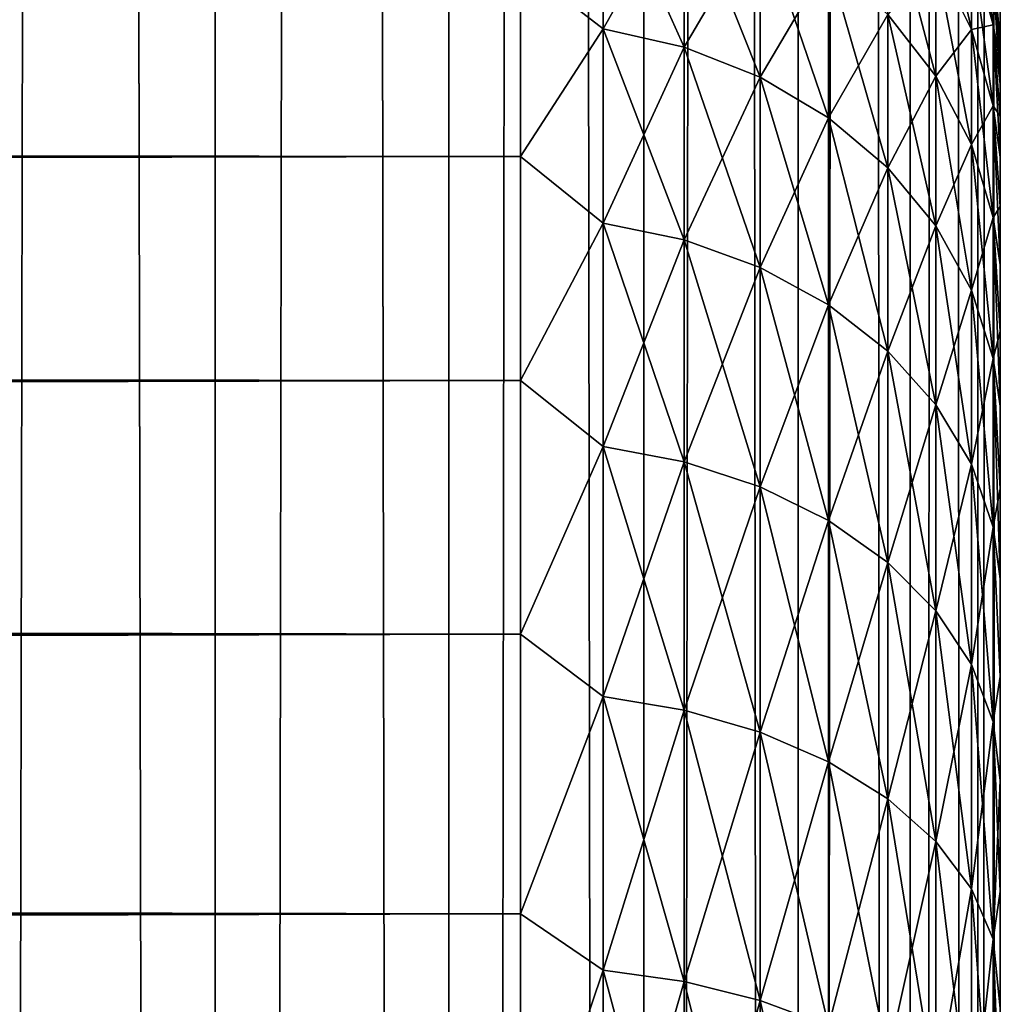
# Model space of a CAD drawing. Extents: x -265 to 265, y 0 to 607.
# Tile 147 of 256: x 260.91 to 265, y 166.49 to 170.6. Entities that reach past the tile are written whole.
import ezdxf

# ---------------------------------------------------------------- set-up
doc = ezdxf.new("R2010")
doc.units = 0
doc.header["$LTSCALE"] = 26.699852
for name, color, linetype in [('25', 7, 'CONTINUOUS'), ('27', 7, 'CONTINUOUS'), ('31', 7, 'CONTINUOUS'), ('79', 7, 'CONTINUOUS'), ('80', 7, 'CONTINUOUS')]:
    doc.layers.add(name, color=color, linetype=linetype)

msp = doc.modelspace()

# ---------------------------------------------------------------- linework, layer by layer
at = {"layer": '25', "color": 7, "linetype": 'CONTINUOUS'}
for points in [[(265, 170.5, 27.5), (265, 170.4808, 28.134), (265, 149.5, 27.5), (265, 170.5, 27.5)], [(265, 170.4808, 26.866), (265, 170.5, 27.5), (265, 149.5192, 26.866), (265, 170.4808, 26.866)], [(265, 149.5192, 26.866), (265, 170.5, 27.5), (265, 149.5, 27.5), (265, 149.5192, 26.866)], [(265, 170.4808, 28.134), (265, 170.4234, 28.7656), (265, 149.5192, 28.134), (265, 170.4808, 28.134)], [(265, 149.5, 27.5), (265, 170.4808, 28.134), (265, 149.5192, 28.134), (265, 149.5, 27.5)], [(265, 170.4234, 26.2344), (265, 170.4808, 26.866), (265, 149.5766, 26.2344), (265, 170.4234, 26.2344)], [(265, 149.5766, 26.2344), (265, 170.4808, 26.866), (265, 149.5192, 26.866), (265, 149.5766, 26.2344)], [(265, 170.4234, 28.7656), (265, 170.328, 29.3927), (265, 149.5766, 28.7656), (265, 170.4234, 28.7656)], [(265, 149.5192, 28.134), (265, 170.4234, 28.7656), (265, 149.5766, 28.7656), (265, 149.5192, 28.134)], [(265, 170.328, 25.6073), (265, 170.4234, 26.2344), (265, 149.672, 25.6073), (265, 170.328, 25.6073)], [(265, 149.672, 25.6073), (265, 170.4234, 26.2344), (265, 149.5766, 26.2344), (265, 149.672, 25.6073)], [(265, 170.328, 29.3927), (265, 170.1949, 30.0128), (265, 149.672, 29.3927), (265, 170.328, 29.3927)], [(265, 149.5766, 28.7656), (265, 170.328, 29.3927), (265, 149.672, 29.3927), (265, 149.5766, 28.7656)], [(265, 170.1949, 24.9872), (265, 170.328, 25.6073), (265, 149.8051, 24.9872), (265, 170.1949, 24.9872)], [(265, 149.8051, 24.9872), (265, 170.328, 25.6073), (265, 149.672, 25.6073), (265, 149.8051, 24.9872)], [(265, 170.1949, 30.0128), (265, 170.0246, 30.6238), (265, 149.8051, 30.0128), (265, 170.1949, 30.0128)], [(265, 149.672, 29.3927), (265, 170.1949, 30.0128), (265, 149.8051, 30.0128), (265, 149.672, 29.3927)], [(265, 170.0246, 24.3762), (265, 170.1949, 24.9872), (265, 149.9754, 24.3762), (265, 170.0246, 24.3762)], [(265, 149.9754, 24.3762), (265, 170.1949, 24.9872), (265, 149.8051, 24.9872), (265, 149.9754, 24.3762)], [(265, 170.0246, 30.6238), (265, 169.8177, 31.2234), (265, 149.9754, 30.6238), (265, 170.0246, 30.6238)], [(265, 149.8051, 30.0128), (265, 170.0246, 30.6238), (265, 149.9754, 30.6238), (265, 149.8051, 30.0128)], [(265, 169.8177, 23.7766), (265, 170.0246, 24.3762), (265, 150.1823, 23.7766), (265, 169.8177, 23.7766)], [(265, 150.1823, 23.7766), (265, 170.0246, 24.3762), (265, 149.9754, 24.3762), (265, 150.1823, 23.7766)], [(265, 169.8177, 31.2234), (265, 169.5749, 31.8093), (265, 150.1823, 31.2234), (265, 169.8177, 31.2234)], [(265, 149.9754, 30.6238), (265, 169.8177, 31.2234), (265, 150.1823, 31.2234), (265, 149.9754, 30.6238)], [(265, 169.5749, 23.1907), (265, 169.8177, 23.7766), (265, 150.4251, 23.1907), (265, 169.5749, 23.1907)], [(265, 150.4251, 23.1907), (265, 169.8177, 23.7766), (265, 150.1823, 23.7766), (265, 150.4251, 23.1907)], [(265, 169.5749, 31.8093), (265, 169.2973, 32.3796), (265, 150.4251, 31.8093), (265, 169.5749, 31.8093)], [(265, 150.1823, 31.2234), (265, 169.5749, 31.8093), (265, 150.4251, 31.8093), (265, 150.1823, 31.2234)], [(265, 169.2973, 22.6204), (265, 169.5749, 23.1907), (265, 150.7027, 22.6204), (265, 169.2973, 22.6204)], [(265, 150.7027, 22.6204), (265, 169.5749, 23.1907), (265, 150.4251, 23.1907), (265, 150.7027, 22.6204)], [(265, 169.2973, 32.3796), (265, 168.9857, 32.9321), (265, 150.7027, 32.3796), (265, 169.2973, 32.3796)], [(265, 150.4251, 31.8093), (265, 169.2973, 32.3796), (265, 150.7027, 32.3796), (265, 150.4251, 31.8093)], [(265, 168.9857, 22.0679), (265, 169.2973, 22.6204), (265, 151.0143, 22.0679), (265, 168.9857, 22.0679)], [(265, 151.0143, 22.0679), (265, 169.2973, 22.6204), (265, 150.7027, 22.6204), (265, 151.0143, 22.0679)], [(265, 168.9857, 32.9321), (265, 168.6413, 33.4647), (265, 151.0143, 32.9321), (265, 168.9857, 32.9321)], [(265, 150.7027, 32.3796), (265, 168.9857, 32.9321), (265, 151.0143, 32.9321), (265, 150.7027, 32.3796)], [(265, 168.6413, 21.5353), (265, 168.9857, 22.0679), (265, 151.3587, 21.5353), (265, 168.6413, 21.5353)], [(265, 151.3587, 21.5353), (265, 168.9857, 22.0679), (265, 151.0143, 22.0679), (265, 151.3587, 21.5353)], [(265, 168.6413, 33.4647), (265, 168.2654, 33.9756), (265, 151.3587, 33.4647), (265, 168.6413, 33.4647)], [(265, 151.0143, 32.9321), (265, 168.6413, 33.4647), (265, 151.3587, 33.4647), (265, 151.0143, 32.9321)], [(265, 168.2654, 21.0244), (265, 168.6413, 21.5353), (265, 151.7346, 21.0244), (265, 168.2654, 21.0244)], [(265, 151.7346, 21.0244), (265, 168.6413, 21.5353), (265, 151.3587, 21.5353), (265, 151.7346, 21.0244)], [(265, 168.2654, 33.9756), (265, 167.8593, 34.4628), (265, 151.7346, 33.9756), (265, 168.2654, 33.9756)], [(265, 151.3587, 33.4647), (265, 168.2654, 33.9756), (265, 151.7346, 33.9756), (265, 151.3587, 33.4647)], [(265, 167.8593, 20.5372), (265, 168.2654, 21.0244), (265, 152.1407, 20.5372), (265, 167.8593, 20.5372)], [(265, 152.1407, 20.5372), (265, 168.2654, 21.0244), (265, 151.7346, 21.0244), (265, 152.1407, 20.5372)], [(265, 167.8593, 34.4628), (265, 167.4246, 34.9246), (265, 152.1407, 34.4628), (265, 167.8593, 34.4628)], [(265, 151.7346, 33.9756), (265, 167.8593, 34.4628), (265, 152.1407, 34.4628), (265, 151.7346, 33.9756)], [(265, 167.4246, 20.0754), (265, 167.8593, 20.5372), (265, 152.5754, 20.0754), (265, 167.4246, 20.0754)], [(265, 152.5754, 20.0754), (265, 167.8593, 20.5372), (265, 152.1407, 20.5372), (265, 152.5754, 20.0754)], [(265, 167.4246, 34.9246), (265, 166.9628, 35.3594), (265, 152.5754, 34.9246), (265, 167.4246, 34.9246)], [(265, 152.1407, 34.4628), (265, 167.4246, 34.9246), (265, 152.5754, 34.9246), (265, 152.1407, 34.4628)], [(265, 166.9628, 19.6406), (265, 167.4246, 20.0754), (265, 153.0372, 19.6406), (265, 166.9628, 19.6406)], [(265, 153.0372, 19.6406), (265, 167.4246, 20.0754), (265, 152.5754, 20.0754), (265, 153.0372, 19.6406)], [(265, 166.9628, 35.3594), (265, 166.4755, 35.7655), (265, 153.0372, 35.3594), (265, 166.9628, 35.3594)], [(265, 152.5754, 34.9246), (265, 166.9628, 35.3594), (265, 153.0372, 35.3594), (265, 152.5754, 34.9246)], [(265, 166.4755, 19.2345), (265, 166.9628, 19.6406), (265, 153.5245, 19.2345), (265, 166.4755, 19.2345)], [(265, 153.5245, 19.2345), (265, 166.9628, 19.6406), (265, 153.0372, 19.6406), (265, 153.5245, 19.2345)]]:
    msp.add_3dface(points, dxfattribs=at)
at = {"layer": '27', "color": 7, "linetype": 'CONTINUOUS'}
for points in [[(-263, 170.8253, 33.75), (-263, 170.0265, 34.9645), (263, 170.8253, 33.75), (-263, 170.8253, 33.75)], [(263, 170.8253, 33.75), (-263, 170.0265, 34.9645), (263, 170.0265, 34.9645), (263, 170.8253, 33.75)], [(-263, 170.0265, 20.0355), (-263, 170.8253, 21.25), (263, 170.0265, 20.0355), (-263, 170.0265, 20.0355)], [(263, 170.0265, 20.0355), (-263, 170.8253, 21.25), (263, 170.8253, 21.25), (263, 170.0265, 20.0355)], [(-263, 170.0265, 34.9645), (-263, 169.0922, 36.078), (263, 170.0265, 34.9645), (-263, 170.0265, 34.9645)], [(263, 170.0265, 34.9645), (-263, 169.0922, 36.078), (263, 169.0922, 36.078), (263, 170.0265, 34.9645)], [(-263, 169.0922, 18.922), (-263, 170.0265, 20.0355), (263, 169.0922, 18.922), (-263, 169.0922, 18.922)], [(263, 169.0922, 18.922), (-263, 170.0265, 20.0355), (263, 170.0265, 20.0355), (263, 169.0922, 18.922)], [(-263, 169.0922, 36.078), (-263, 168.0348, 37.0756), (263, 169.0922, 36.078), (-263, 169.0922, 36.078)], [(263, 169.0922, 36.078), (-263, 168.0348, 37.0756), (263, 168.0348, 37.0756), (263, 169.0922, 36.078)], [(-263, 168.0348, 17.9244), (-263, 169.0922, 18.922), (263, 168.0348, 17.9244), (-263, 168.0348, 17.9244)], [(263, 168.0348, 17.9244), (-263, 169.0922, 18.922), (263, 169.0922, 18.922), (263, 168.0348, 17.9244)], [(-263, 168.0348, 37.0756), (-263, 166.8689, 37.9436), (263, 168.0348, 37.0756), (-263, 168.0348, 37.0756)], [(263, 168.0348, 37.0756), (-263, 166.8689, 37.9436), (263, 166.8689, 37.9436), (263, 168.0348, 37.0756)], [(-263, 166.8689, 17.0564), (-263, 168.0348, 17.9244), (263, 166.8689, 17.0564), (-263, 166.8689, 17.0564)], [(263, 166.8689, 17.0564), (-263, 168.0348, 17.9244), (263, 168.0348, 17.9244), (263, 166.8689, 17.0564)], [(-263, 166.8689, 37.9436), (-263, 165.61, 38.6704), (263, 166.8689, 37.9436), (-263, 166.8689, 37.9436)], [(263, 166.8689, 37.9436), (-263, 165.61, 38.6704), (263, 165.61, 38.6704), (263, 166.8689, 37.9436)], [(-263, 165.61, 16.3296), (-263, 166.8689, 17.0564), (263, 165.61, 16.3296), (-263, 165.61, 16.3296)], [(263, 165.61, 16.3296), (-263, 166.8689, 17.0564), (263, 166.8689, 17.0564), (263, 165.61, 16.3296)]]:
    msp.add_3dface(points, dxfattribs=at)
at = {"layer": '31', "color": 7, "linetype": 'CONTINUOUS'}
for points in [[(263, 170.8253, 21.25), (263.3449, 171.2351, 22.0895), (263.3449, 170.5587, 20.8655), (263, 170.8253, 21.25)], [(263, 170.8253, 33.75), (263.3449, 170.5587, 34.1345), (263.3449, 171.2351, 32.9105), (263, 170.8253, 33.75)], [(263.3449, 170.5587, 34.1345), (263.6821, 171.1541, 32.8715), (263.3449, 171.2351, 32.9105), (263.3449, 170.5587, 34.1345)], [(263.6821, 171.1541, 22.1285), (263.6821, 170.4825, 20.9134), (263.3449, 171.2351, 22.0895), (263.6821, 171.1541, 22.1285)], [(263.3449, 171.2351, 22.0895), (263.6821, 170.4825, 20.9134), (263.3449, 170.5587, 20.8655), (263.3449, 171.2351, 22.0895)], [(264.8793, 170.904, 25.0112), (264.8793, 170.5567, 23.806), (264.7317, 171.2123, 24.9409), (264.8793, 170.904, 25.0112)], [(264.7317, 171.2123, 24.9409), (264.8793, 170.5567, 23.806), (264.7317, 170.8552, 23.7016), (264.7317, 171.2123, 24.9409)], [(263.6821, 170.4825, 34.0866), (263.6821, 171.1541, 32.8715), (263.3449, 170.5587, 34.1345), (263.6821, 170.4825, 34.0866)], [(263.6821, 170.4825, 34.0866), (263.9985, 171.0215, 32.8077), (263.6821, 171.1541, 32.8715), (263.6821, 170.4825, 34.0866)], [(263.9985, 171.0215, 22.1923), (263.9985, 170.3579, 20.9917), (263.6821, 171.1541, 22.1285), (263.9985, 171.0215, 22.1923)], [(263.6821, 171.1541, 22.1285), (263.9985, 170.3579, 20.9917), (263.6821, 170.4825, 20.9134), (263.6821, 171.1541, 22.1285)], [(264.7317, 170.8552, 23.7016), (264.7317, 170.3617, 22.5101), (264.5314, 171.125, 23.6072), (264.7317, 170.8552, 23.7016)], [(264.5314, 171.125, 23.6072), (264.7317, 170.3617, 22.5101), (264.5314, 170.6192, 22.3861), (264.5314, 171.125, 23.6072)], [(264.9696, 170.7791, 26.2855), (264.9696, 170.5753, 25.0862), (264.8793, 171.114, 26.2477), (264.9696, 170.7791, 26.2855)], [(264.8793, 171.114, 26.2477), (264.9696, 170.5753, 25.0862), (264.8793, 170.904, 25.0112), (264.8793, 171.114, 26.2477)], [(263.9985, 170.3579, 34.0083), (263.9985, 171.0215, 32.8077), (263.6821, 170.4825, 34.0866), (263.9985, 170.3579, 34.0083)], [(263.9985, 170.3579, 34.0083), (264.2845, 170.8413, 32.7209), (263.9985, 171.0215, 32.8077), (263.9985, 170.3579, 34.0083)], [(264.2845, 170.8413, 22.2791), (264.2845, 170.1886, 21.0981), (263.9985, 171.0215, 22.1923), (264.2845, 170.8413, 22.2791)], [(263.9985, 171.0215, 22.1923), (264.2845, 170.1886, 21.0981), (263.9985, 170.3579, 20.9917), (263.9985, 171.0215, 22.1923)], [(264.8793, 170.5567, 31.194), (264.8793, 170.904, 29.9888), (264.7317, 170.8552, 31.2984), (264.8793, 170.5567, 31.194)], [(264.9696, 170.5753, 29.9138), (264.9696, 170.7791, 28.7145), (264.8793, 170.904, 29.9888), (264.9696, 170.5753, 29.9138)], [(264.8793, 170.5567, 31.194), (264.9696, 170.5753, 29.9138), (264.8793, 170.904, 29.9888), (264.8793, 170.5567, 31.194)], [(264.9696, 170.5753, 25.0862), (264.9696, 170.2386, 23.9174), (264.8793, 170.904, 25.0112), (264.9696, 170.5753, 25.0862)], [(264.8793, 170.904, 25.0112), (264.9696, 170.2386, 23.9174), (264.8793, 170.5567, 23.806), (264.8793, 170.904, 25.0112)], [(263, 170.0265, 20.0355), (263, 170.8253, 21.25), (263.3449, 170.5587, 20.8655), (263, 170.0265, 20.0355)], [(263, 170.8253, 33.75), (263, 170.0265, 34.9645), (263.3449, 170.5587, 34.1345), (263, 170.8253, 33.75)], [(264.2845, 170.1886, 33.9019), (264.2845, 170.8413, 32.7209), (263.9985, 170.3579, 34.0083), (264.2845, 170.1886, 33.9019)], [(264.2845, 170.1886, 33.9019), (264.5314, 170.6192, 32.6139), (264.2845, 170.8413, 32.7209), (264.2845, 170.1886, 33.9019)], [(264.5314, 170.6192, 22.3861), (264.5314, 169.9798, 21.2293), (264.2845, 170.8413, 22.2791), (264.5314, 170.6192, 22.3861)], [(264.2845, 170.8413, 22.2791), (264.5314, 169.9798, 21.2293), (264.2845, 170.1886, 21.0981), (264.2845, 170.8413, 22.2791)], [(264.7317, 170.3617, 32.4899), (264.7317, 170.8552, 31.2984), (264.5314, 170.6192, 32.6139), (264.7317, 170.3617, 32.4899)], [(264.7317, 170.3617, 32.4899), (264.8793, 170.5567, 31.194), (264.7317, 170.8552, 31.2984), (264.7317, 170.3617, 32.4899)], [(264.8793, 170.5567, 23.806), (264.8793, 170.0768, 22.6473), (264.7317, 170.8552, 23.7016), (264.8793, 170.5567, 23.806)], [(264.7317, 170.8552, 23.7016), (264.8793, 170.0768, 22.6473), (264.7317, 170.3617, 22.5101), (264.7317, 170.8552, 23.7016)], [(265, 170.5, 27.5), (265, 170.4808, 26.866), (264.9696, 170.8473, 27.5), (265, 170.5, 27.5)], [(264.9696, 170.7791, 28.7145), (265, 170.5, 27.5), (264.9696, 170.8473, 27.5), (264.9696, 170.7791, 28.7145)], [(264.9696, 170.8473, 27.5), (265, 170.4808, 26.866), (264.9696, 170.7791, 26.2855), (264.9696, 170.8473, 27.5)], [(265, 170.4234, 28.7656), (265, 170.4808, 28.134), (264.9696, 170.7791, 28.7145), (265, 170.4234, 28.7656)], [(264.9696, 170.5753, 29.9138), (265, 170.4234, 28.7656), (264.9696, 170.7791, 28.7145), (264.9696, 170.5753, 29.9138)], [(265, 170.4808, 28.134), (265, 170.5, 27.5), (264.9696, 170.7791, 28.7145), (265, 170.4808, 28.134)], [(265, 170.4808, 26.866), (265, 170.4234, 26.2344), (264.9696, 170.7791, 26.2855), (265, 170.4808, 26.866)], [(265, 170.4234, 26.2344), (265, 170.328, 25.6073), (264.9696, 170.7791, 26.2855), (265, 170.4234, 26.2344)], [(264.9696, 170.7791, 26.2855), (265, 170.328, 25.6073), (264.9696, 170.5753, 25.0862), (264.9696, 170.7791, 26.2855)], [(264.5314, 169.9798, 33.7707), (264.5314, 170.6192, 32.6139), (264.2845, 170.1886, 33.9019), (264.5314, 169.9798, 33.7707)], [(264.5314, 169.9798, 33.7707), (264.7317, 170.3617, 32.4899), (264.5314, 170.6192, 32.6139), (264.5314, 169.9798, 33.7707)], [(264.7317, 170.3617, 22.5101), (264.7317, 169.7378, 21.3813), (264.5314, 170.6192, 22.3861), (264.7317, 170.3617, 22.5101)], [(264.5314, 170.6192, 22.3861), (264.7317, 169.7378, 21.3813), (264.5314, 169.9798, 21.2293), (264.5314, 170.6192, 22.3861)], [(263, 170.0265, 20.0355), (263.3449, 170.5587, 20.8655), (263.3449, 169.7495, 19.7251), (263, 170.0265, 20.0355)], [(263, 170.0265, 34.9645), (263.3449, 169.7495, 35.2749), (263.3449, 170.5587, 34.1345), (263, 170.0265, 34.9645)], [(263.3449, 169.7495, 35.2749), (263.6821, 170.4825, 34.0866), (263.3449, 170.5587, 34.1345), (263.3449, 169.7495, 35.2749)], [(263.6821, 170.4825, 20.9134), (263.6821, 169.6792, 19.7811), (263.3449, 170.5587, 20.8655), (263.6821, 170.4825, 20.9134)], [(263.3449, 170.5587, 20.8655), (263.6821, 169.6792, 19.7811), (263.3449, 169.7495, 19.7251), (263.3449, 170.5587, 20.8655)], [(264.8793, 170.0768, 32.3527), (264.8793, 170.5567, 31.194), (264.7317, 170.3617, 32.4899), (264.8793, 170.0768, 32.3527)], [(264.9696, 170.2386, 31.0826), (264.9696, 170.5753, 29.9138), (264.8793, 170.5567, 31.194), (264.9696, 170.2386, 31.0826)], [(264.8793, 170.0768, 32.3527), (264.9696, 170.2386, 31.0826), (264.8793, 170.5567, 31.194), (264.8793, 170.0768, 32.3527)], [(264.9696, 170.2386, 23.9174), (264.9696, 169.7731, 22.7935), (264.8793, 170.5567, 23.806), (264.9696, 170.2386, 23.9174)], [(264.8793, 170.5567, 23.806), (264.9696, 169.7731, 22.7935), (264.8793, 170.0768, 22.6473), (264.8793, 170.5567, 23.806)], [(265, 170.1949, 30.0128), (265, 170.328, 29.3927), (264.9696, 170.5753, 29.9138), (265, 170.1949, 30.0128)], [(264.9696, 170.2386, 31.0826), (265, 170.1949, 30.0128), (264.9696, 170.5753, 29.9138), (264.9696, 170.2386, 31.0826)], [(265, 170.328, 29.3927), (265, 170.4234, 28.7656), (264.9696, 170.5753, 29.9138), (265, 170.328, 29.3927)], [(265, 170.328, 25.6073), (265, 170.1949, 24.9872), (264.9696, 170.5753, 25.0862), (265, 170.328, 25.6073)], [(265, 170.1949, 24.9872), (265, 170.0246, 24.3762), (264.9696, 170.5753, 25.0862), (265, 170.1949, 24.9872)], [(264.9696, 170.5753, 25.0862), (265, 170.0246, 24.3762), (264.9696, 170.2386, 23.9174), (264.9696, 170.5753, 25.0862)], [(263.6821, 169.6792, 35.2189), (263.6821, 170.4825, 34.0866), (263.3449, 169.7495, 35.2749), (263.6821, 169.6792, 35.2189)], [(263.6821, 169.6792, 35.2189), (263.9985, 170.3579, 34.0083), (263.6821, 170.4825, 34.0866), (263.6821, 169.6792, 35.2189)], [(263.9985, 170.3579, 20.9917), (263.9985, 169.5641, 19.8729), (263.6821, 170.4825, 20.9134), (263.9985, 170.3579, 20.9917)], [(263.6821, 170.4825, 20.9134), (263.9985, 169.5641, 19.8729), (263.6821, 169.6792, 19.7811), (263.6821, 170.4825, 20.9134)], [(263.9985, 169.5641, 35.1271), (263.9985, 170.3579, 34.0083), (263.6821, 169.6792, 35.2189), (263.9985, 169.5641, 35.1271)], [(263.9985, 169.5641, 35.1271), (264.2845, 170.1886, 33.9019), (263.9985, 170.3579, 34.0083), (263.9985, 169.5641, 35.1271)], [(264.2845, 170.1886, 21.0981), (264.2845, 169.4078, 19.9976), (263.9985, 170.3579, 20.9917), (264.2845, 170.1886, 21.0981)], [(263.9985, 170.3579, 20.9917), (264.2845, 169.4078, 19.9976), (263.9985, 169.5641, 19.8729), (263.9985, 170.3579, 20.9917)], [(264.7317, 169.7378, 33.6187), (264.7317, 170.3617, 32.4899), (264.5314, 169.9798, 33.7707), (264.7317, 169.7378, 33.6187)], [(264.7317, 169.7378, 33.6187), (264.8793, 170.0768, 32.3527), (264.7317, 170.3617, 32.4899), (264.7317, 169.7378, 33.6187)], [(264.8793, 170.0768, 22.6473), (264.8793, 169.4701, 21.5496), (264.7317, 170.3617, 22.5101), (264.8793, 170.0768, 22.6473)], [(264.7317, 170.3617, 22.5101), (264.8793, 169.4701, 21.5496), (264.7317, 169.7378, 21.3813), (264.7317, 170.3617, 22.5101)], [(264.9696, 169.7731, 32.2065), (264.9696, 170.2386, 31.0826), (264.8793, 170.0768, 32.3527), (264.9696, 169.7731, 32.2065)], [(265, 169.8177, 31.2234), (265, 170.0246, 30.6238), (264.9696, 170.2386, 31.0826), (265, 169.8177, 31.2234)], [(264.9696, 169.7731, 32.2065), (265, 169.8177, 31.2234), (264.9696, 170.2386, 31.0826), (264.9696, 169.7731, 32.2065)], [(265, 170.0246, 30.6238), (265, 170.1949, 30.0128), (264.9696, 170.2386, 31.0826), (265, 170.0246, 30.6238)], [(265, 170.0246, 24.3762), (265, 169.8177, 23.7766), (264.9696, 170.2386, 23.9174), (265, 170.0246, 24.3762)], [(265, 169.8177, 23.7766), (265, 169.5749, 23.1907), (264.9696, 170.2386, 23.9174), (265, 169.8177, 23.7766)], [(264.9696, 170.2386, 23.9174), (265, 169.5749, 23.1907), (264.9696, 169.7731, 22.7935), (264.9696, 170.2386, 23.9174)], [(264.2845, 169.4078, 35.0024), (264.2845, 170.1886, 33.9019), (263.9985, 169.5641, 35.1271), (264.2845, 169.4078, 35.0024)], [(264.2845, 169.4078, 35.0024), (264.5314, 169.9798, 33.7707), (264.2845, 170.1886, 33.9019), (264.2845, 169.4078, 35.0024)], [(264.5314, 169.9798, 21.2293), (264.5314, 169.215, 20.1513), (264.2845, 170.1886, 21.0981), (264.5314, 169.9798, 21.2293)], [(264.2845, 170.1886, 21.0981), (264.5314, 169.215, 20.1513), (264.2845, 169.4078, 19.9976), (264.2845, 170.1886, 21.0981)], [(264.8793, 169.4701, 33.4504), (264.8793, 170.0768, 32.3527), (264.7317, 169.7378, 33.6187), (264.8793, 169.4701, 33.4504)], [(264.8793, 169.4701, 33.4504), (264.9696, 169.7731, 32.2065), (264.8793, 170.0768, 32.3527), (264.8793, 169.4701, 33.4504)], [(264.9696, 169.7731, 22.7935), (264.9696, 169.1847, 21.7289), (264.8793, 170.0768, 22.6473), (264.9696, 169.7731, 22.7935)], [(264.8793, 170.0768, 22.6473), (264.9696, 169.1847, 21.7289), (264.8793, 169.4701, 21.5496), (264.8793, 170.0768, 22.6473)], [(263, 169.0922, 18.922), (263, 170.0265, 20.0355), (263.3449, 169.7495, 19.7251), (263, 169.0922, 18.922)], [(263, 170.0265, 34.9645), (263, 169.0922, 36.078), (263.3449, 169.7495, 35.2749), (263, 170.0265, 34.9645)], [(264.5314, 169.215, 34.8487), (264.5314, 169.9798, 33.7707), (264.2845, 169.4078, 35.0024), (264.5314, 169.215, 34.8487)], [(264.5314, 169.215, 34.8487), (264.7317, 169.7378, 33.6187), (264.5314, 169.9798, 33.7707), (264.5314, 169.215, 34.8487)], [(264.7317, 169.7378, 21.3813), (264.7317, 168.9915, 20.3295), (264.5314, 169.9798, 21.2293), (264.7317, 169.7378, 21.3813)], [(264.5314, 169.9798, 21.2293), (264.7317, 168.9915, 20.3295), (264.5314, 169.215, 20.1513), (264.5314, 169.9798, 21.2293)], [(265, 169.5749, 31.8093), (265, 169.8177, 31.2234), (264.9696, 169.7731, 32.2065), (265, 169.5749, 31.8093)], [(264.9696, 169.1847, 33.2711), (264.9696, 169.7731, 32.2065), (264.8793, 169.4701, 33.4504), (264.9696, 169.1847, 33.2711)], [(265, 169.2973, 32.3796), (265, 169.5749, 31.8093), (264.9696, 169.7731, 32.2065), (265, 169.2973, 32.3796)], [(264.9696, 169.1847, 33.2711), (265, 169.2973, 32.3796), (264.9696, 169.7731, 32.2065), (264.9696, 169.1847, 33.2711)], [(265, 169.5749, 23.1907), (265, 169.2973, 22.6204), (264.9696, 169.7731, 22.7935), (265, 169.5749, 23.1907)], [(265, 169.2973, 22.6204), (265, 168.9857, 22.0679), (264.9696, 169.7731, 22.7935), (265, 169.2973, 22.6204)], [(264.9696, 169.7731, 22.7935), (265, 168.9857, 22.0679), (264.9696, 169.1847, 21.7289), (264.9696, 169.7731, 22.7935)], [(263, 169.0922, 18.922), (263.3449, 169.7495, 19.7251), (263.3449, 168.8176, 18.6824), (263, 169.0922, 18.922)], [(263, 169.0922, 36.078), (263.3449, 168.8176, 36.3176), (263.3449, 169.7495, 35.2749), (263, 169.0922, 36.078)], [(263.3449, 168.8176, 36.3176), (263.6821, 169.6792, 35.2189), (263.3449, 169.7495, 35.2749), (263.3449, 168.8176, 36.3176)], [(263.6821, 169.6792, 19.7811), (263.6821, 168.7541, 18.7459), (263.3449, 169.7495, 19.7251), (263.6821, 169.6792, 19.7811)], [(263.3449, 169.7495, 19.7251), (263.6821, 168.7541, 18.7459), (263.3449, 168.8176, 18.6824), (263.3449, 169.7495, 19.7251)], [(264.7317, 168.9915, 34.6705), (264.7317, 169.7378, 33.6187), (264.5314, 169.215, 34.8487), (264.7317, 168.9915, 34.6705)], [(264.7317, 168.9915, 34.6705), (264.8793, 169.4701, 33.4504), (264.7317, 169.7378, 33.6187), (264.7317, 168.9915, 34.6705)], [(264.8793, 169.4701, 21.5496), (264.8793, 168.7443, 20.5267), (264.7317, 169.7378, 21.3813), (264.8793, 169.4701, 21.5496)], [(264.7317, 169.7378, 21.3813), (264.8793, 168.7443, 20.5267), (264.7317, 168.9915, 20.3295), (264.7317, 169.7378, 21.3813)], [(263.6821, 168.7541, 36.2541), (263.6821, 169.6792, 35.2189), (263.3449, 168.8176, 36.3176), (263.6821, 168.7541, 36.2541)], [(263.6821, 168.7541, 36.2541), (263.9985, 169.5641, 35.1271), (263.6821, 169.6792, 35.2189), (263.6821, 168.7541, 36.2541)], [(263.9985, 169.5641, 19.8729), (263.9985, 168.65, 18.85), (263.6821, 169.6792, 19.7811), (263.9985, 169.5641, 19.8729)], [(263.6821, 169.6792, 19.7811), (263.9985, 168.65, 18.85), (263.6821, 168.7541, 18.7459), (263.6821, 169.6792, 19.7811)], [(263.9985, 168.65, 36.15), (263.9985, 169.5641, 35.1271), (263.6821, 168.7541, 36.2541), (263.9985, 168.65, 36.15)], [(263.9985, 168.65, 36.15), (264.2845, 169.4078, 35.0024), (263.9985, 169.5641, 35.1271), (263.9985, 168.65, 36.15)], [(264.2845, 169.4078, 19.9976), (264.2845, 168.5086, 18.9914), (263.9985, 169.5641, 19.8729), (264.2845, 169.4078, 19.9976)], [(263.9985, 169.5641, 19.8729), (264.2845, 168.5086, 18.9914), (263.9985, 168.65, 18.85), (263.9985, 169.5641, 19.8729)], [(264.8793, 168.7443, 34.4733), (264.8793, 169.4701, 33.4504), (264.7317, 168.9915, 34.6705), (264.8793, 168.7443, 34.4733)], [(264.8793, 168.7443, 34.4733), (264.9696, 169.1847, 33.2711), (264.8793, 169.4701, 33.4504), (264.8793, 168.7443, 34.4733)], [(264.9696, 169.1847, 21.7289), (264.9696, 168.4808, 20.7368), (264.8793, 169.4701, 21.5496), (264.9696, 169.1847, 21.7289)], [(264.8793, 169.4701, 21.5496), (264.9696, 168.4808, 20.7368), (264.8793, 168.7443, 20.5267), (264.8793, 169.4701, 21.5496)], [(264.2845, 168.5086, 36.0086), (264.2845, 169.4078, 35.0024), (263.9985, 168.65, 36.15), (264.2845, 168.5086, 36.0086)], [(264.2845, 168.5086, 36.0086), (264.5314, 169.215, 34.8487), (264.2845, 169.4078, 35.0024), (264.2845, 168.5086, 36.0086)], [(264.5314, 169.215, 20.1513), (264.5314, 168.3342, 19.1658), (264.2845, 169.4078, 19.9976), (264.5314, 169.215, 20.1513)], [(264.2845, 169.4078, 19.9976), (264.5314, 168.3342, 19.1658), (264.2845, 168.5086, 18.9914), (264.2845, 169.4078, 19.9976)], [(265, 168.9857, 32.9321), (265, 169.2973, 32.3796), (264.9696, 169.1847, 33.2711), (265, 168.9857, 32.9321)], [(264.5314, 168.3342, 35.8342), (264.5314, 169.215, 34.8487), (264.2845, 168.5086, 36.0086), (264.5314, 168.3342, 35.8342)], [(264.5314, 168.3342, 35.8342), (264.7317, 168.9915, 34.6705), (264.5314, 169.215, 34.8487), (264.5314, 168.3342, 35.8342)], [(264.7317, 168.9915, 20.3295), (264.7317, 168.1322, 19.3678), (264.5314, 169.215, 20.1513), (264.7317, 168.9915, 20.3295)], [(264.5314, 169.215, 20.1513), (264.7317, 168.1322, 19.3678), (264.5314, 168.3342, 19.1658), (264.5314, 169.215, 20.1513)], [(264.9696, 168.4808, 34.2632), (264.9696, 169.1847, 33.2711), (264.8793, 168.7443, 34.4733), (264.9696, 168.4808, 34.2632)], [(265, 168.6413, 33.4647), (265, 168.9857, 32.9321), (264.9696, 169.1847, 33.2711), (265, 168.6413, 33.4647)], [(264.9696, 168.4808, 34.2632), (265, 168.6413, 33.4647), (264.9696, 169.1847, 33.2711), (264.9696, 168.4808, 34.2632)], [(265, 168.9857, 22.0679), (265, 168.6413, 21.5353), (264.9696, 169.1847, 21.7289), (265, 168.9857, 22.0679)], [(265, 168.6413, 21.5353), (265, 168.2654, 21.0244), (264.9696, 169.1847, 21.7289), (265, 168.6413, 21.5353)], [(264.9696, 169.1847, 21.7289), (265, 168.2654, 21.0244), (264.9696, 168.4808, 20.7368), (264.9696, 169.1847, 21.7289)], [(263, 168.0348, 17.9244), (263, 169.0922, 18.922), (263.3449, 168.8176, 18.6824), (263, 168.0348, 17.9244)], [(263, 169.0922, 36.078), (263, 168.0348, 37.0756), (263.3449, 168.8176, 36.3176), (263, 169.0922, 36.078)], [(264.7317, 168.1322, 35.6322), (264.7317, 168.9915, 34.6705), (264.5314, 168.3342, 35.8342), (264.7317, 168.1322, 35.6322)], [(264.7317, 168.1322, 35.6322), (264.8793, 168.7443, 34.4733), (264.7317, 168.9915, 34.6705), (264.7317, 168.1322, 35.6322)], [(264.8793, 168.7443, 20.5267), (264.8793, 167.9085, 19.5915), (264.7317, 168.9915, 20.3295), (264.8793, 168.7443, 20.5267)], [(264.7317, 168.9915, 20.3295), (264.8793, 167.9085, 19.5915), (264.7317, 168.1322, 19.3678), (264.7317, 168.9915, 20.3295)], [(263, 168.0348, 17.9244), (263.3449, 168.8176, 18.6824), (263.3449, 167.7749, 17.7505), (263, 168.0348, 17.9244)], [(263, 168.0348, 37.0756), (263.3449, 167.7749, 37.2495), (263.3449, 168.8176, 36.3176), (263, 168.0348, 37.0756)], [(263.3449, 167.7749, 37.2495), (263.6821, 168.7541, 36.2541), (263.3449, 168.8176, 36.3176), (263.3449, 167.7749, 37.2495)], [(263.6821, 168.7541, 18.7459), (263.6821, 167.7189, 17.8208), (263.3449, 168.8176, 18.6824), (263.6821, 168.7541, 18.7459)], [(263.3449, 168.8176, 18.6824), (263.6821, 167.7189, 17.8208), (263.3449, 167.7749, 17.7505), (263.3449, 168.8176, 18.6824)], [(263.6821, 167.7189, 37.1792), (263.6821, 168.7541, 36.2541), (263.3449, 167.7749, 37.2495), (263.6821, 167.7189, 37.1792)], [(263.6821, 167.7189, 37.1792), (263.9985, 168.65, 36.15), (263.6821, 168.7541, 36.2541), (263.6821, 167.7189, 37.1792)], [(263.9985, 168.65, 18.85), (263.9985, 167.6271, 17.9359), (263.6821, 168.7541, 18.7459), (263.9985, 168.65, 18.85)], [(263.6821, 168.7541, 18.7459), (263.9985, 167.6271, 17.9359), (263.6821, 167.7189, 17.8208), (263.6821, 168.7541, 18.7459)], [(264.8793, 167.9085, 35.4085), (264.8793, 168.7443, 34.4733), (264.7317, 168.1322, 35.6322), (264.8793, 167.9085, 35.4085)], [(264.8793, 167.9085, 35.4085), (264.9696, 168.4808, 34.2632), (264.8793, 168.7443, 34.4733), (264.8793, 167.9085, 35.4085)], [(264.9696, 168.4808, 20.7368), (264.9696, 167.6702, 19.8298), (264.8793, 168.7443, 20.5267), (264.9696, 168.4808, 20.7368)], [(264.8793, 168.7443, 20.5267), (264.9696, 167.6702, 19.8298), (264.8793, 167.9085, 19.5915), (264.8793, 168.7443, 20.5267)], [(263.9985, 167.6271, 37.0641), (263.9985, 168.65, 36.15), (263.6821, 167.7189, 37.1792), (263.9985, 167.6271, 37.0641)], [(263.9985, 167.6271, 37.0641), (264.2845, 168.5086, 36.0086), (263.9985, 168.65, 36.15), (263.9985, 167.6271, 37.0641)], [(264.2845, 168.5086, 18.9914), (264.2845, 167.5024, 18.0922), (263.9985, 168.65, 18.85), (264.2845, 168.5086, 18.9914)], [(263.9985, 168.65, 18.85), (264.2845, 167.5024, 18.0922), (263.9985, 167.6271, 17.9359), (263.9985, 168.65, 18.85)], [(265, 168.2654, 33.9756), (265, 168.6413, 33.4647), (264.9696, 168.4808, 34.2632), (265, 168.2654, 33.9756)], [(264.2845, 167.5024, 36.9078), (264.2845, 168.5086, 36.0086), (263.9985, 167.6271, 37.0641), (264.2845, 167.5024, 36.9078)], [(264.2845, 167.5024, 36.9078), (264.5314, 168.3342, 35.8342), (264.2845, 168.5086, 36.0086), (264.2845, 167.5024, 36.9078)], [(264.5314, 168.3342, 19.1658), (264.5314, 167.3487, 18.285), (264.2845, 168.5086, 18.9914), (264.5314, 168.3342, 19.1658)], [(264.2845, 168.5086, 18.9914), (264.5314, 167.3487, 18.285), (264.2845, 167.5024, 18.0922), (264.2845, 168.5086, 18.9914)], [(264.9696, 167.6702, 35.1702), (264.9696, 168.4808, 34.2632), (264.8793, 167.9085, 35.4085), (264.9696, 167.6702, 35.1702)], [(265, 167.8593, 34.4628), (265, 168.2654, 33.9756), (264.9696, 168.4808, 34.2632), (265, 167.8593, 34.4628)], [(264.9696, 167.6702, 35.1702), (265, 167.8593, 34.4628), (264.9696, 168.4808, 34.2632), (264.9696, 167.6702, 35.1702)], [(265, 168.2654, 21.0244), (265, 167.8593, 20.5372), (264.9696, 168.4808, 20.7368), (265, 168.2654, 21.0244)], [(264.9696, 168.4808, 20.7368), (265, 167.8593, 20.5372), (264.9696, 167.6702, 19.8298), (264.9696, 168.4808, 20.7368)], [(264.5314, 167.3487, 36.715), (264.5314, 168.3342, 35.8342), (264.2845, 167.5024, 36.9078), (264.5314, 167.3487, 36.715)], [(264.5314, 167.3487, 36.715), (264.7317, 168.1322, 35.6322), (264.5314, 168.3342, 35.8342), (264.5314, 167.3487, 36.715)], [(264.7317, 168.1322, 19.3678), (264.7317, 167.1705, 18.5085), (264.5314, 168.3342, 19.1658), (264.7317, 168.1322, 19.3678)], [(264.5314, 168.3342, 19.1658), (264.7317, 167.1705, 18.5085), (264.5314, 167.3487, 18.285), (264.5314, 168.3342, 19.1658)], [(264.7317, 167.1705, 36.4915), (264.7317, 168.1322, 35.6322), (264.5314, 167.3487, 36.715), (264.7317, 167.1705, 36.4915)], [(264.7317, 167.1705, 36.4915), (264.8793, 167.9085, 35.4085), (264.7317, 168.1322, 35.6322), (264.7317, 167.1705, 36.4915)], [(264.8793, 167.9085, 19.5915), (264.8793, 166.9733, 18.7557), (264.7317, 168.1322, 19.3678), (264.8793, 167.9085, 19.5915)], [(264.7317, 168.1322, 19.3678), (264.8793, 166.9733, 18.7557), (264.7317, 167.1705, 18.5085), (264.7317, 168.1322, 19.3678)], [(263, 166.8689, 17.0564), (263, 168.0348, 17.9244), (263.3449, 167.7749, 17.7505), (263, 166.8689, 17.0564)], [(263, 168.0348, 37.0756), (263, 166.8689, 37.9436), (263.3449, 167.7749, 37.2495), (263, 168.0348, 37.0756)], [(264.8793, 166.9733, 36.2443), (264.8793, 167.9085, 35.4085), (264.7317, 167.1705, 36.4915), (264.8793, 166.9733, 36.2443)], [(264.8793, 166.9733, 36.2443), (264.9696, 167.6702, 35.1702), (264.8793, 167.9085, 35.4085), (264.8793, 166.9733, 36.2443)], [(264.9696, 167.6702, 19.8298), (264.9696, 166.7632, 19.0192), (264.8793, 167.9085, 19.5915), (264.9696, 167.6702, 19.8298)], [(264.8793, 167.9085, 19.5915), (264.9696, 166.7632, 19.0192), (264.8793, 166.9733, 18.7557), (264.8793, 167.9085, 19.5915)], [(265, 167.4246, 34.9246), (265, 167.8593, 34.4628), (264.9696, 167.6702, 35.1702), (265, 167.4246, 34.9246)], [(265, 167.8593, 20.5372), (265, 167.4246, 20.0754), (264.9696, 167.6702, 19.8298), (265, 167.8593, 20.5372)], [(263, 166.8689, 17.0564), (263.3449, 167.7749, 17.7505), (263.3449, 166.6345, 16.9413), (263, 166.8689, 17.0564)], [(263, 166.8689, 37.9436), (263.3449, 166.6345, 38.0587), (263.3449, 167.7749, 37.2495), (263, 166.8689, 37.9436)], [(263.3449, 166.6345, 38.0587), (263.6821, 167.7189, 37.1792), (263.3449, 167.7749, 37.2495), (263.3449, 166.6345, 38.0587)], [(263.6821, 167.7189, 17.8208), (263.6821, 166.5866, 17.0175), (263.3449, 167.7749, 17.7505), (263.6821, 167.7189, 17.8208)], [(263.3449, 167.7749, 17.7505), (263.6821, 166.5866, 17.0175), (263.3449, 166.6345, 16.9413), (263.3449, 167.7749, 17.7505)], [(263.6821, 166.5866, 37.9825), (263.6821, 167.7189, 37.1792), (263.3449, 166.6345, 38.0587), (263.6821, 166.5866, 37.9825)], [(263.6821, 166.5866, 37.9825), (263.9985, 167.6271, 37.0641), (263.6821, 167.7189, 37.1792), (263.6821, 166.5866, 37.9825)], [(263.9985, 167.6271, 17.9359), (263.9985, 166.5083, 17.1421), (263.6821, 167.7189, 17.8208), (263.9985, 167.6271, 17.9359)], [(263.6821, 167.7189, 17.8208), (263.9985, 166.5083, 17.1421), (263.6821, 166.5866, 17.0175), (263.6821, 167.7189, 17.8208)], [(264.9696, 166.7632, 35.9808), (264.9696, 167.6702, 35.1702), (264.8793, 166.9733, 36.2443), (264.9696, 166.7632, 35.9808)], [(264.9696, 166.7632, 35.9808), (265, 167.4246, 34.9246), (264.9696, 167.6702, 35.1702), (264.9696, 166.7632, 35.9808)], [(265, 167.4246, 20.0754), (265, 166.9628, 19.6406), (264.9696, 167.6702, 19.8298), (265, 167.4246, 20.0754)], [(264.9696, 167.6702, 19.8298), (265, 166.9628, 19.6406), (264.9696, 166.7632, 19.0192), (264.9696, 167.6702, 19.8298)], [(263.9985, 166.5083, 37.8579), (263.9985, 167.6271, 37.0641), (263.6821, 166.5866, 37.9825), (263.9985, 166.5083, 37.8579)], [(263.9985, 166.5083, 37.8579), (264.2845, 167.5024, 36.9078), (263.9985, 167.6271, 37.0641), (263.9985, 166.5083, 37.8579)], [(264.2845, 167.5024, 18.0922), (264.2845, 166.4019, 17.3114), (263.9985, 167.6271, 17.9359), (264.2845, 167.5024, 18.0922)], [(263.9985, 167.6271, 17.9359), (264.2845, 166.4019, 17.3114), (263.9985, 166.5083, 17.1421), (263.9985, 167.6271, 17.9359)], [(264.2845, 166.4019, 37.6886), (264.2845, 167.5024, 36.9078), (263.9985, 166.5083, 37.8579), (264.2845, 166.4019, 37.6886)], [(264.2845, 166.4019, 37.6886), (264.5314, 167.3487, 36.715), (264.2845, 167.5024, 36.9078), (264.2845, 166.4019, 37.6886)], [(264.5314, 167.3487, 18.285), (264.5314, 166.2707, 17.5202), (264.2845, 167.5024, 18.0922), (264.5314, 167.3487, 18.285)], [(264.2845, 167.5024, 18.0922), (264.5314, 166.2707, 17.5202), (264.2845, 166.4019, 17.3114), (264.2845, 167.5024, 18.0922)], [(265, 166.9628, 35.3594), (265, 167.4246, 34.9246), (264.9696, 166.7632, 35.9808), (265, 166.9628, 35.3594)], [(264.5314, 166.2707, 37.4798), (264.5314, 167.3487, 36.715), (264.2845, 166.4019, 37.6886), (264.5314, 166.2707, 37.4798)], [(264.5314, 166.2707, 37.4798), (264.7317, 167.1705, 36.4915), (264.5314, 167.3487, 36.715), (264.5314, 166.2707, 37.4798)], [(264.7317, 167.1705, 18.5085), (264.7317, 166.1187, 17.7622), (264.5314, 167.3487, 18.285), (264.7317, 167.1705, 18.5085)], [(264.5314, 167.3487, 18.285), (264.7317, 166.1187, 17.7622), (264.5314, 166.2707, 17.5202), (264.5314, 167.3487, 18.285)], [(264.7317, 166.1187, 37.2378), (264.7317, 167.1705, 36.4915), (264.5314, 166.2707, 37.4798), (264.7317, 166.1187, 37.2378)], [(264.7317, 166.1187, 37.2378), (264.8793, 166.9733, 36.2443), (264.7317, 167.1705, 36.4915), (264.7317, 166.1187, 37.2378)], [(264.8793, 166.9733, 18.7557), (264.8793, 165.9504, 18.0299), (264.7317, 167.1705, 18.5085), (264.8793, 166.9733, 18.7557)], [(264.7317, 167.1705, 18.5085), (264.8793, 165.9504, 18.0299), (264.7317, 166.1187, 17.7622), (264.7317, 167.1705, 18.5085)], [(264.8793, 165.9504, 36.9701), (264.8793, 166.9733, 36.2443), (264.7317, 166.1187, 37.2378), (264.8793, 165.9504, 36.9701)], [(264.8793, 165.9504, 36.9701), (264.9696, 166.7632, 35.9808), (264.8793, 166.9733, 36.2443), (264.8793, 165.9504, 36.9701)], [(264.9696, 166.7632, 19.0192), (264.9696, 165.7711, 18.3153), (264.8793, 166.9733, 18.7557), (264.9696, 166.7632, 19.0192)], [(264.8793, 166.9733, 18.7557), (264.9696, 165.7711, 18.3153), (264.8793, 165.9504, 18.0299), (264.8793, 166.9733, 18.7557)], [(265, 166.4755, 35.7655), (265, 166.9628, 35.3594), (264.9696, 166.7632, 35.9808), (265, 166.4755, 35.7655)], [(265, 166.9628, 19.6406), (265, 166.4755, 19.2345), (264.9696, 166.7632, 19.0192), (265, 166.9628, 19.6406)], [(263, 165.61, 16.3296), (263, 166.8689, 17.0564), (263.3449, 166.6345, 16.9413), (263, 165.61, 16.3296)], [(263, 166.8689, 37.9436), (263, 165.61, 38.6704), (263.3449, 166.6345, 38.0587), (263, 166.8689, 37.9436)], [(264.9696, 165.7711, 36.6847), (264.9696, 166.7632, 35.9808), (264.8793, 165.9504, 36.9701), (264.9696, 165.7711, 36.6847)], [(264.9696, 165.7711, 36.6847), (265, 166.4755, 35.7655), (264.9696, 166.7632, 35.9808), (264.9696, 165.7711, 36.6847)], [(265, 166.4755, 19.2345), (265, 165.9646, 18.8586), (264.9696, 166.7632, 19.0192), (265, 166.4755, 19.2345)], [(264.9696, 166.7632, 19.0192), (265, 165.9646, 18.8586), (264.9696, 165.7711, 18.3153), (264.9696, 166.7632, 19.0192)], [(263, 165.61, 16.3296), (263.3449, 166.6345, 16.9413), (263.3449, 165.4105, 16.2649), (263, 165.61, 16.3296)], [(263, 165.61, 38.6704), (263.3449, 165.4105, 38.7351), (263.3449, 166.6345, 38.0587), (263, 165.61, 38.6704)], [(263.3449, 165.4105, 38.7351), (263.6821, 166.5866, 37.9825), (263.3449, 166.6345, 38.0587), (263.3449, 165.4105, 38.7351)], [(263.6821, 166.5866, 17.0175), (263.6821, 165.3715, 16.3459), (263.3449, 166.6345, 16.9413), (263.6821, 166.5866, 17.0175)], [(263.3449, 166.6345, 16.9413), (263.6821, 165.3715, 16.3459), (263.3449, 165.4105, 16.2649), (263.3449, 166.6345, 16.9413)], [(263.6821, 165.3715, 38.6541), (263.6821, 166.5866, 37.9825), (263.3449, 165.4105, 38.7351), (263.6821, 165.3715, 38.6541)], [(263.6821, 165.3715, 38.6541), (263.9985, 166.5083, 37.8579), (263.6821, 166.5866, 37.9825), (263.6821, 165.3715, 38.6541)], [(263.9985, 166.5083, 17.1421), (263.9985, 165.3077, 16.4785), (263.6821, 166.5866, 17.0175), (263.9985, 166.5083, 17.1421)], [(263.6821, 166.5866, 17.0175), (263.9985, 165.3077, 16.4785), (263.6821, 165.3715, 16.3459), (263.6821, 166.5866, 17.0175)], [(263.9985, 165.3077, 38.5215), (263.9985, 166.5083, 37.8579), (263.6821, 165.3715, 38.6541), (263.9985, 165.3077, 38.5215)], [(263.9985, 165.3077, 38.5215), (264.2845, 166.4019, 37.6886), (263.9985, 166.5083, 37.8579), (263.9985, 165.3077, 38.5215)], [(264.2845, 166.4019, 17.3114), (264.2845, 165.2209, 16.6587), (263.9985, 166.5083, 17.1421), (264.2845, 166.4019, 17.3114)], [(263.9985, 166.5083, 17.1421), (264.2845, 165.2209, 16.6587), (263.9985, 165.3077, 16.4785), (263.9985, 166.5083, 17.1421)]]:
    msp.add_3dface(points, dxfattribs=at)
at = {"layer": '79', "color": 7, "linetype": 'CONTINUOUS'}
for points in [[(260.6066, 1, 10.6066), (261.7275, 1, 9.3523), (260.6066, 599, 10.6066), (260.6066, 1, 10.6066)], [(260.6066, 599, 10.6066), (261.7275, 1, 9.3523), (261.7275, 599, 9.3523), (260.6066, 599, 10.6066)], [(261.7275, 1, 9.3523), (262.7009, 1, 7.9805), (261.7275, 599, 9.3523), (261.7275, 1, 9.3523)], [(261.7275, 599, 9.3523), (262.7009, 1, 7.9805), (262.7009, 599, 7.9805), (261.7275, 599, 9.3523)], [(262.7009, 1, 7.9805), (263.5145, 1, 6.5083), (262.7009, 599, 7.9805), (262.7009, 1, 7.9805)], [(262.7009, 599, 7.9805), (263.5145, 1, 6.5083), (263.5145, 599, 6.5083), (262.7009, 599, 7.9805)], [(263.5145, 1, 6.5083), (264.1582, 1, 4.9542), (263.5145, 599, 6.5083), (263.5145, 1, 6.5083)], [(263.5145, 599, 6.5083), (264.1582, 1, 4.9542), (264.1582, 599, 4.9542), (263.5145, 599, 6.5083)], [(264.1582, 1, 4.9542), (264.6239, 1, 3.3378), (264.1582, 599, 4.9542), (264.1582, 1, 4.9542)], [(264.1582, 599, 4.9542), (264.6239, 1, 3.3378), (264.6239, 599, 3.3378), (264.1582, 599, 4.9542)], [(264.6239, 1, 3.3378), (264.9057, 1, 1.6795), (264.6239, 599, 3.3378), (264.6239, 1, 3.3378)], [(264.6239, 599, 3.3378), (264.9057, 1, 1.6795), (264.9057, 599, 1.6795), (264.6239, 599, 3.3378)], [(264.9057, 1, 1.6795), (265, 1), (264.9057, 599, 1.6795), (264.9057, 1, 1.6795)], [(264.9057, 599, 1.6795), (265, 1), (265, 599), (264.9057, 599, 1.6795)]]:
    msp.add_3dface(points, dxfattribs=at)
at = {"layer": '80', "color": 7, "linetype": 'CONTINUOUS'}
for points in [[(261.7275, 1, -9.3523), (260.6066, 1, -10.6066), (261.7275, 599, -9.3523), (261.7275, 1, -9.3523)], [(261.7275, 599, -9.3523), (260.6066, 1, -10.6066), (260.6066, 599, -10.6066), (261.7275, 599, -9.3523)], [(262.7009, 1, -7.9805), (261.7275, 1, -9.3523), (262.7009, 599, -7.9805), (262.7009, 1, -7.9805)], [(262.7009, 599, -7.9805), (261.7275, 1, -9.3523), (261.7275, 599, -9.3523), (262.7009, 599, -7.9805)], [(263.5145, 1, -6.5083), (262.7009, 1, -7.9805), (263.5145, 599, -6.5083), (263.5145, 1, -6.5083)], [(263.5145, 599, -6.5083), (262.7009, 1, -7.9805), (262.7009, 599, -7.9805), (263.5145, 599, -6.5083)], [(264.1582, 1, -4.9542), (263.5145, 1, -6.5083), (264.1582, 599, -4.9542), (264.1582, 1, -4.9542)], [(264.1582, 599, -4.9542), (263.5145, 1, -6.5083), (263.5145, 599, -6.5083), (264.1582, 599, -4.9542)], [(264.6239, 1, -3.3378), (264.1582, 1, -4.9542), (264.6239, 599, -3.3378), (264.6239, 1, -3.3378)], [(264.6239, 599, -3.3378), (264.1582, 1, -4.9542), (264.1582, 599, -4.9542), (264.6239, 599, -3.3378)], [(264.9057, 1, -1.6795), (264.6239, 1, -3.3378), (264.9057, 599, -1.6795), (264.9057, 1, -1.6795)], [(264.9057, 599, -1.6795), (264.6239, 1, -3.3378), (264.6239, 599, -3.3378), (264.9057, 599, -1.6795)], [(265, 599), (265, 1), (264.9057, 1, -1.6795), (265, 599)], [(265, 599), (264.9057, 1, -1.6795), (264.9057, 599, -1.6795), (265, 599)]]:
    msp.add_3dface(points, dxfattribs=at)

doc.saveas('drawing.dxf')
